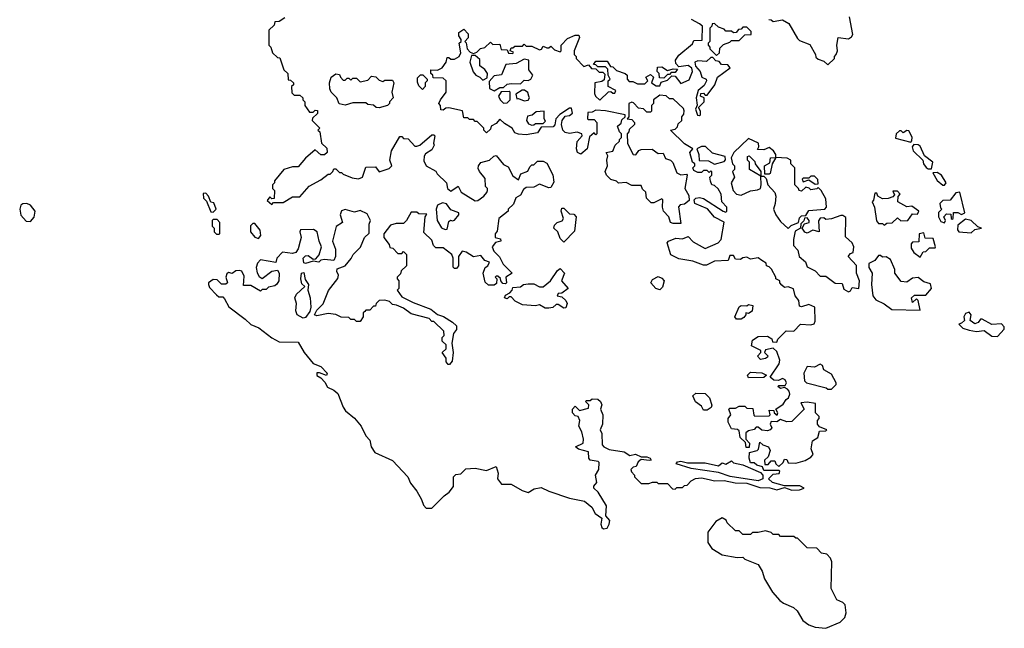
# Model space of a CAD drawing. Extents: x 1980017 to 2252640, y 74400 to 266395.
# Tile 215 of 256: x 2132458 to 2137682, y 150312 to 153540. Entities that reach past the tile are written whole.
import ezdxf

# ---------------------------------------------------------------- set-up
doc = ezdxf.new("R2010")
doc.units = 0

msp = doc.modelspace()

# ---------------------------------------------------------------- linework, layer by layer
at = {"layer": '0CON20XD'}
for points in [[(2133865, 153550), (2133835, 153530), (2133811.7, 153528.3), (2133808.3, 153511.7), (2133780, 153485), (2133780, 153405), (2133790, 153395), (2133800, 153365), (2133825, 153340), (2133838.3, 153338.3), (2133860, 153275), (2133880, 153255), (2133881.7, 153221.7), (2133895, 153220), (2133910, 153205), (2133910, 153195), (2133900, 153185), (2133901.7, 153151.7), (2133915, 153140), (2133945, 153140), (2133960, 153125), (2133960, 153115), (2133970, 153105), (2133970, 153085), (2133995, 153050), (2134015, 153050), (2134025, 153060), (2134038.3, 153058.3), (2134038.3, 153041.7), (2134011.7, 153018.3), (2134010, 153005), (2134050, 152965), (2134040, 152955), (2134050, 152945), (2134060, 152885), (2134088.3, 152858.3), (2134090, 152835), (2134075, 152823.3), (2134055, 152823.3), (2134025, 152850), (2133973.6, 152806.4), (2133935, 152760), (2133905, 152760), (2133860, 152745), (2133810, 152685), (2133810, 152675), (2133800, 152665), (2133800, 152645), (2133810, 152635), (2133808.3, 152591.7), (2133795, 152590), (2133785, 152600), (2133771.7, 152581.7), (2133795, 152560), (2133805, 152570), (2133855, 152570), (2133905, 152600), (2133945, 152600), (2133993.6, 152656.4), (2134055, 152690), (2134095, 152720), (2134105, 152720), (2134120, 152735), (2134125, 152750), (2134135, 152750), (2134155, 152730), (2134165, 152730), (2134175, 152720), (2134221.2, 152701.2), (2134255, 152695.8), (2134276.2, 152705), (2134295, 152757.5), (2134345, 152760), (2134365, 152732.5), (2134418.8, 152751.2), (2134432.5, 152765), (2134422.5, 152795), (2134431.2, 152845), (2134475, 152920), (2134485, 152920), (2134495, 152910), (2134518.3, 152908.3), (2134555, 152870), (2134565, 152870), (2134580, 152875), (2134645, 152930), (2134655, 152930), (2134660, 152925), (2134652.5, 152885), (2134657.5, 152875), (2134645, 152850), (2134611.1, 152828.9), (2134604, 152816), (2134602.3, 152792.3), (2134613.8, 152765), (2134665, 152736.7), (2134672.3, 152722.3), (2134722.5, 152675), (2134727.5, 152645), (2134745, 152630), (2134785, 152657.5), (2134800, 152625), (2134875, 152580), (2134888.3, 152581.7), (2134920, 152605), (2134937, 152623), (2134940, 152635), (2134940, 152645), (2134930, 152655), (2134927, 152697), (2134897.5, 152735), (2134890.7, 152750.7), (2134892.5, 152765), (2134905, 152782.5), (2134950, 152795), (2134973, 152817), (2134985, 152820), (2135025, 152772.5), (2135049.3, 152759.3), (2135075, 152712.5), (2135105, 152690), (2135117, 152723), (2135153, 152737), (2135165, 152760), (2135175, 152770), (2135185, 152770), (2135205, 152790), (2135235, 152790), (2135255, 152780), (2135287, 152717), (2135291.7, 152678.3), (2135275, 152650), (2135265, 152647.5), (2135215, 152667.5), (2135185, 152652.5), (2135145, 152650), (2135130.7, 152639.3), (2135115, 152610), (2135090, 152595), (2135078.3, 152561.7), (2135050, 152535), (2135050, 152525), (2135000, 152485), (2134991.7, 152418.3), (2134980, 152405), (2134980, 152385), (2135008.3, 152378.3), (2135010, 152365), (2134981.7, 152358.3), (2134963.8, 152335), (2134972.7, 152312.7), (2135003, 152283), (2135023.6, 152243.6), (2135070, 152195), (2135037.5, 152175), (2135040, 152145), (2135035, 152140), (2135021.7, 152141.7), (2135010, 152155), (2135008.3, 152168.3), (2134995, 152180), (2134985, 152180), (2134980, 152175), (2134990, 152165), (2134988.3, 152141.7), (2134975, 152132.5), (2134945, 152132.5), (2134928.3, 152148.3), (2134917.5, 152195), (2134927.5, 152225), (2134942.5, 152235), (2134950, 152255), (2134925, 152262.5), (2134905, 152290), (2134865, 152282.5), (2134826.7, 152306.7), (2134805, 152312.5), (2134786.7, 152285), (2134786.7, 152235), (2134775, 152220), (2134765, 152220), (2134758.3, 152228.3), (2134757.5, 152275), (2134750, 152295), (2134705, 152330), (2134665, 152330), (2134653, 152343), (2134645, 152370), (2134601.7, 152411.7), (2134610, 152495), (2134618.3, 152508.3), (2134575, 152510), (2134565, 152520), (2134535, 152520), (2134510, 152475), (2134495, 152460), (2134455, 152460), (2134425, 152450), (2134390, 152405), (2134390, 152385), (2134418.3, 152348.3), (2134421.7, 152331.7), (2134438.3, 152328.3), (2134465, 152300), (2134485, 152300), (2134495, 152310), (2134510, 152295), (2134510, 152235), (2134481.7, 152208.3), (2134478.3, 152191.7), (2134460, 152175), (2134460, 152165), (2134470, 152155), (2134470, 152115), (2134460, 152105), (2134485, 152070), (2134545, 152040), (2134640, 152005), (2134675, 151977.5), (2134706.1, 151966.1), (2134755, 151936.7), (2134775, 151916.2), (2134775, 151897.5), (2134760, 151875), (2134750, 151825), (2134757.5, 151775), (2134751.7, 151728.3), (2134738.3, 151711.7), (2134731.7, 151711.7), (2134720, 151725), (2134720, 151745), (2134700, 151775), (2134720, 151795), (2134720, 151815), (2134700, 151835), (2134700, 151855), (2134710, 151865), (2134708.3, 151888.3), (2134655, 151940), (2134645, 151940), (2134630, 151955), (2134535, 151980), (2134495, 152010), (2134457, 152027), (2134435, 152030), (2134420, 152045), (2134395, 152052.5), (2134365, 152050), (2134350, 152035), (2134345, 152020), (2134335, 152020), (2134315, 152000), (2134295, 152000), (2134288.3, 151991.7), (2134280, 151985), (2134280, 151965), (2134265, 151940), (2134245, 151940), (2134235, 151950), (2134215, 151950), (2134205, 151960), (2134163, 151963), (2134135, 151977.5), (2134095, 151982.5), (2134035, 151970), (2134022.5, 151975), (2134035, 152000), (2134067.5, 152032.5), (2134096, 152104), (2134145, 152167.5), (2134148.8, 152185), (2134140, 152205), (2134141.7, 152218.3), (2134185.5, 152234.5), (2134216.9, 152273.1), (2134226.7, 152295), (2134265.7, 152334.3), (2134286.7, 152385), (2134312.5, 152407.5), (2134312.5, 152455), (2134320, 152475), (2134301.2, 152511.2), (2134265, 152528), (2134235, 152518.8), (2134185, 152533.3), (2134164.4, 152525.6), (2134158.8, 152505), (2134170, 152465), (2134136.4, 152443.6), (2134116.7, 152365), (2134133, 152323), (2134133.8, 152285), (2134125, 152262.5), (2134075, 152268.8), (2134056, 152264), (2134045, 152253.3), (2134015, 152260), (2133975, 152247.5), (2133965, 152250), (2133962.5, 152275), (2133975, 152287.5), (2133989.3, 152289.3), (2134015, 152270), (2134028.3, 152271.7), (2134046.7, 152293.3), (2134060, 152335), (2134046.2, 152365), (2134036, 152415), (2134017, 152427), (2133947.5, 152425), (2133943.8, 152415), (2133950.8, 152385), (2133946.2, 152366.2), (2133935.7, 152324.3), (2133922.5, 152305), (2133905, 152300.8), (2133852.3, 152307.7), (2133822.5, 152275), (2133817.5, 152252.5), (2133736.4, 152266.4), (2133720.3, 152249.7), (2133712, 152225), (2133717.7, 152197.7), (2133728.3, 152178.3), (2133745, 152167.5), (2133795, 152206.2), (2133825, 152212.5), (2133833.8, 152195), (2133832.5, 152155), (2133822.9, 152137.1), (2133810.8, 152129.2), (2133778.3, 152121.7), (2133765, 152110), (2133745, 152110), (2133735, 152100), (2133685, 152130), (2133645, 152130), (2133649.3, 152179.3), (2133636.4, 152206.4), (2133625, 152210), (2133605, 152207.5), (2133585, 152193.8), (2133565, 152200), (2133557, 152193), (2133552.5, 152175), (2133560, 152145), (2133551.7, 152138.3), (2133528.3, 152138.3), (2133505, 152160), (2133485, 152162.5), (2133460, 152145), (2133460, 152135), (2133465, 152120), (2133501.7, 152081.7), (2133515, 152070), (2133535, 152070), (2133545, 152060), (2133567, 152017), (2133655, 151952.5), (2133685, 151923.3), (2133726.1, 151906.1), (2133795, 151853.3), (2133835, 151832.5), (2133935, 151830), (2133966.7, 151775), (2134015, 151717.5), (2134055, 151701.2), (2134090, 151665), (2134085, 151652.5), (2134048, 151668), (2134035, 151666.7), (2134035, 151653.3), (2134055, 151640)], [(2134925, 153392.5), (2134955, 153420), (2134968.3, 153408.3), (2135005, 153410), (2135011.7, 153381.7), (2135045, 153380), (2135051.7, 153361.7), (2135075, 153360), (2135078.3, 153368.3), (2135060, 153375), (2135065, 153390), (2135075, 153390), (2135085, 153400), (2135125, 153400), (2135135, 153410), (2135145, 153400), (2135175, 153400), (2135215, 153380), (2135226.4, 153383.6), (2135235, 153400), (2135255, 153390), (2135265, 153390), (2135275, 153400), (2135295, 153380), (2135325, 153370), (2135330, 153375), (2135330, 153405), (2135365, 153440), (2135405, 153457.5), (2135425, 153457.5), (2135427.5, 153445), (2135400, 153375), (2135400, 153355), (2135410, 153345), (2135410, 153335), (2135451.7, 153291.7), (2135475, 153300), (2135491.7, 153281.7), (2135515, 153280), (2135532.5, 153262.5), (2135551.7, 153261.7), (2135561.7, 153251.7), (2135558.3, 153221.7), (2135547, 153213), (2135510, 153205), (2135508.3, 153148.3), (2135512.5, 153135), (2135535, 153112.5), (2135581.7, 153158.3), (2135595, 153160), (2135605, 153150), (2135615, 153150), (2135620, 153165), (2135580, 153185), (2135580, 153215), (2135590, 153225), (2135580, 153245), (2135578.3, 153278.3), (2135565, 153290), (2135525, 153290), (2135515, 153300), (2135501.7, 153301.7), (2135515, 153320), (2135575, 153320), (2135591.7, 153291.7), (2135605, 153290), (2135625, 153270), (2135670, 153255), (2135680, 153245), (2135680, 153225), (2135691.7, 153211.7), (2135711.7, 153211.7), (2135735, 153200), (2135775, 153200), (2135790, 153215), (2135780, 153235), (2135805, 153250), (2135820, 153235), (2135810, 153205), (2135835, 153190), (2135855, 153190), (2135861.7, 153208.3), (2135895, 153220), (2135918.3, 153241.7), (2135935, 153240), (2135965, 153202.5), (2136009.3, 153220.7), (2136026.7, 153265), (2136023.3, 153283.3), (2136005, 153297.5), (2135955, 153290), (2135938.3, 153308.3), (2135937.5, 153325), (2135955, 153352.5), (2136028.3, 153411.7), (2136035, 153430), (2136078.3, 153431.7), (2136080, 153505), (2136065, 153517.5), (2136021.7, 153541.7)], [(2136431.7, 153541.7), (2136445, 153540), (2136455, 153530), (2136505, 153540), (2136539.3, 153519.3), (2136585, 153440), (2136595, 153430), (2136649.3, 153409.3), (2136680, 153355), (2136681.7, 153341.7), (2136695, 153330), (2136725, 153320), (2136745, 153300), (2136780, 153335), (2136780, 153345), (2136790, 153355), (2136797.5, 153375), (2136792.5, 153405), (2136800, 153445), (2136855, 153438.8), (2136871.4, 153448.6), (2136878.1, 153461.9), (2136861.2, 153555)], [(2135575, 150844), (2135585.7, 150864.3), (2135588, 150885), (2135568.3, 150908.3), (2135571.7, 150961.7), (2135526.2, 151035), (2135503.8, 151055), (2135504.1, 151065.9), (2135520, 151085), (2135512.5, 151125), (2135530, 151155), (2135531.7, 151191.7), (2135527, 151197), (2135483.8, 151203.8), (2135476.7, 151215), (2135475, 151248.8), (2135422.4, 151262.4), (2135406.7, 151275), (2135447.5, 151295), (2135450, 151315), (2135440, 151355), (2135423.8, 151385), (2135430, 151415), (2135420, 151435), (2135405, 151440), (2135390, 151455), (2135390, 151475), (2135405, 151490), (2135428.3, 151468.3), (2135475, 151480), (2135477.5, 151497.5), (2135460, 151515), (2135465, 151520), (2135485, 151520), (2135495, 151530), (2135525, 151527.5), (2135540, 151515), (2135547, 151497), (2135540, 151475), (2135552.5, 151445), (2135550, 151395), (2135537.5, 151365), (2135546.1, 151346.1), (2135547.5, 151285), (2135556.7, 151275), (2135585, 151261.4), (2135665, 151248.1), (2135695, 151228.8), (2135725, 151235.7), (2135755, 151222.5), (2135785, 151222.5), (2135803.3, 151215), (2135807.5, 151205), (2135798.1, 151201.9), (2135755, 151207.5), (2135740, 151195), (2135729.3, 151170.7), (2135713, 151167), (2135700, 151155), (2135703, 151143), (2135720, 151125), (2135720, 151115), (2135755, 151080), (2135795, 151080), (2135815, 151087.5), (2135837.5, 151087.5), (2135845, 151080), (2135895, 151080), (2135921.7, 151051.7), (2135935, 151050), (2135945, 151060), (2135975, 151060), (2135985, 151070), (2135998.3, 151071.7), (2136020, 151095), (2136043.9, 151106.1), (2136075, 151110), (2136115, 151101.2), (2136145, 151093.8), (2136195, 151096.2), (2136254.2, 151084.2), (2136315, 151082), (2136385, 151060), (2136437.7, 151057.7), (2136475, 151046.7), (2136515, 151060), (2136555, 151044.2), (2136595, 151046.7), (2136620, 151055), (2136597.7, 151067.7), (2136515, 151067.5), (2136452.5, 151085), (2136430, 151105), (2136455, 151130), (2136487, 151133), (2136490, 151145), (2136485, 151150), (2136405, 151150), (2136398.3, 151168.3), (2136368.3, 151178.3), (2136355, 151190), (2136335, 151190), (2136327.5, 151215), (2136330, 151245), (2136370, 151255), (2136377, 151263), (2136385, 151300), (2136400, 151285), (2136430, 151275), (2136440, 151255), (2136428.3, 151221.7), (2136410, 151205), (2136411.7, 151181.7), (2136428.3, 151181.7), (2136445, 151200), (2136465, 151200), (2136470, 151185), (2136485, 151170), (2136508.3, 151191.7), (2136515, 151210), (2136528.3, 151208.3), (2136535, 151190), (2136575, 151187.5), (2136625, 151202.5), (2136655, 151220), (2136667.5, 151235), (2136657.5, 151265), (2136663.3, 151306.7), (2136692.5, 151325), (2136701.7, 151358.3), (2136735, 151360), (2136740, 151365), (2136701.7, 151381.7), (2136690, 151395), (2136690, 151415), (2136700, 151425), (2136700, 151435), (2136680, 151455), (2136680, 151505), (2136635, 151512.5), (2136601.7, 151508.3), (2136620, 151475), (2136555, 151410), (2136528.3, 151408.3), (2136495, 151420), (2136475, 151407.5), (2136445, 151410), (2136440, 151395), (2136447.5, 151375), (2136440, 151365), (2136425, 151360), (2136395, 151363.3), (2136375, 151380), (2136365, 151380), (2136355, 151367.5), (2136325, 151360), (2136310.7, 151349.3), (2136310, 151315), (2136330, 151295), (2136328.3, 151271.7), (2136311.7, 151271.7), (2136308.3, 151298.3), (2136280, 151325), (2136275, 151360), (2136267, 151367), (2136235, 151370), (2136217.5, 151405), (2136217.5, 151425), (2136230, 151445), (2136220, 151475), (2136225, 151480), (2136255, 151480), (2136275, 151490), (2136305, 151490), (2136315, 151480), (2136348.3, 151478.3), (2136353, 151443), (2136358.3, 151438.3), (2136435, 151440), (2136440, 151445), (2136435, 151470), (2136458.3, 151468.3), (2136460, 151455), (2136477.5, 151442.5), (2136480, 151455), (2136470, 151475), (2136509.3, 151500.7), (2136523.6, 151526.4), (2136536.1, 151533.9), (2136543.3, 151555), (2136540.7, 151570.7), (2136530.7, 151580.7), (2136515, 151590), (2136493.6, 151583.6), (2136480, 151595), (2136485, 151600), (2136519.3, 151600.7), (2136526.7, 151615), (2136519.3, 151629.3), (2136505, 151637.5), (2136483, 151627), (2136458.3, 151628.3), (2136440, 151645), (2136487.5, 151715), (2136490, 151735), (2136475, 151780), (2136455, 151797.5), (2136415, 151790), (2136410, 151775), (2136427, 151757), (2136425, 151750), (2136415, 151742.5), (2136388.3, 151738.3), (2136372.5, 151755), (2136390, 151775), (2136390, 151785), (2136340.7, 151810.7), (2136345, 151840), (2136375, 151860), (2136425, 151862.5), (2136448.3, 151848.3), (2136451.7, 151831.7), (2136475, 151830), (2136480, 151845), (2136525, 151890), (2136565, 151887.5), (2136600, 151925), (2136655, 151922.5), (2136672.5, 151927.5), (2136678.3, 151941.7), (2136676.4, 152016.4), (2136645, 152030), (2136605, 152017.5), (2136595, 152020), (2136591.7, 152051.7), (2136572.5, 152075), (2136562.5, 152112.5), (2136535, 152122.5), (2136515, 152120), (2136501.7, 152131.7), (2136490, 152145), (2136490, 152155), (2136470, 152165), (2136470, 152175), (2136446.4, 152216.4), (2136435, 152230), (2136420, 152235), (2136418.3, 152248.3), (2136395, 152262.5), (2136375, 152276.7), (2136335, 152270), (2136315, 152280), (2136295, 152277.5), (2136281.7, 152268.3), (2136255, 152270), (2136245, 152290), (2136225, 152290), (2136216.4, 152263.6), (2136145, 152260), (2136101.7, 152238.3), (2136085, 152237.5), (2136029.3, 152259.3), (2135955, 152272.5), (2135913.3, 152293.3), (2135893.3, 152356.7), (2135900, 152365), (2135938.3, 152381.7), (2135975, 152377.5), (2136005, 152390), (2136031.7, 152361.7), (2136095, 152326.7), (2136163.6, 152356.4), (2136180, 152375), (2136195.8, 152465.8), (2136145, 152492), (2136106.9, 152536.9), (2136040, 152565), (2136036.7, 152585), (2136045, 152593.3), (2136065, 152596.7), (2136085, 152591.2), (2136190, 152525), (2136205, 152520), (2136210, 152525), (2136210, 152545), (2136182.5, 152575), (2136180, 152615), (2136163, 152643), (2136145, 152660), (2136130, 152665), (2136123, 152683), (2136120, 152705), (2136130, 152715), (2136130, 152735), (2136123, 152737), (2136115, 152730), (2136105, 152740), (2136085, 152740), (2136075, 152730), (2136055, 152730), (2136035, 152740), (2136030, 152755), (2136040, 152765), (2136040, 152775), (2136027.5, 152785), (2136012.5, 152835), (2136030, 152855), (2135985, 152882.5), (2135910, 152955), (2135935, 152960), (2135948.3, 152971.7), (2135951.7, 152988.3), (2135970, 153005), (2135970, 153025), (2135981.7, 153038.3), (2135983, 153057), (2135979.3, 153069.3), (2135925, 153120), (2135905, 153120), (2135887, 153137), (2135855, 153140), (2135820, 153115), (2135820, 153095), (2135810, 153085), (2135810, 153055), (2135805, 153050), (2135785, 153050), (2135767, 153067), (2135741.7, 153071.7), (2135715, 153100), (2135705, 153102.5), (2135690, 153095), (2135690, 153025), (2135680, 153015), (2135705, 153010), (2135720, 152995), (2135720, 152985), (2135691.7, 152958.3), (2135690, 152945), (2135680, 152935), (2135683, 152883), (2135712.5, 152825), (2135727, 152823), (2135743.6, 152846.4), (2135755, 152852.5), (2135813, 152853), (2135845, 152830), (2135871.7, 152831.7), (2135884.1, 152804.1), (2135910, 152795), (2135923, 152783), (2135945, 152727.5), (2135965, 152717.5), (2135995, 152720), (2136000, 152715), (2135987.5, 152645), (2136007.5, 152607.5), (2136009.3, 152580.7), (2135985, 152562.5), (2135961.7, 152558.3), (2135953, 152547), (2135965, 152460), (2135925, 152460), (2135910, 152465), (2135902.5, 152495), (2135873.3, 152525), (2135867.5, 152545), (2135870, 152585), (2135865, 152590), (2135821.7, 152568.3), (2135808.3, 152568.3), (2135783, 152593), (2135780, 152625), (2135761.7, 152641.7), (2135755, 152660), (2135705, 152660), (2135675, 152676.7), (2135635, 152672.5), (2135623.6, 152683.6), (2135595, 152693.3), (2135571.2, 152715), (2135563.3, 152735), (2135576.7, 152765), (2135572.5, 152795), (2135577.5, 152817.5), (2135570, 152835), (2135605, 152842.5), (2135617.5, 152875), (2135640, 152895), (2135640, 152905), (2135650, 152915), (2135650, 152935), (2135640, 152945), (2135630, 152975), (2135648.3, 152991.7), (2135651.7, 153008.3), (2135670, 153025), (2135670, 153035), (2135565, 153057.5), (2135515, 153060), (2135495, 153050), (2135471.7, 153048.3), (2135470, 153015), (2135475, 153010), (2135505, 153010), (2135520, 152995), (2135520, 152935), (2135515, 152930), (2135505, 152940), (2135481.7, 152918.3), (2135468, 152855), (2135435, 152827.1), (2135417.5, 152835), (2135411.4, 152855), (2135415.9, 152894.1), (2135442.5, 152925), (2135440, 152935), (2135415, 152943.3), (2135375, 152936.2), (2135351.2, 152941.2), (2135340, 152955), (2135332.5, 152985), (2135336.7, 153005), (2135351.7, 153028.3), (2135375, 153032.5), (2135390, 153045), (2135385, 153070), (2135375, 153070), (2135323.3, 153036.7), (2135302.5, 153015), (2135297.5, 152982.5), (2135288.3, 152971.7), (2135225, 152970), (2135205, 152940), (2135145, 152930), (2135105, 152932.5), (2135085, 152940), (2135070, 152965), (2135029.3, 152989.3), (2135005, 153012.5), (2134985, 152990), (2134960, 152975), (2134955, 152960), (2134935, 152940), (2134920, 152955), (2134920, 152965), (2134885, 153000), (2134875, 153000), (2134865, 153010), (2134845, 153010), (2134835, 153020), (2134815, 153020), (2134807, 153057), (2134735, 153072.5), (2134718.3, 153071.7), (2134705, 153060), (2134691.7, 153061.7), (2134690, 153085), (2134682.5, 153095), (2134690, 153115), (2134720, 153155), (2134720, 153215), (2134705, 153230), (2134651.7, 153231.7), (2134650, 153245), (2134640, 153255), (2134640, 153275), (2134675, 153272.5), (2134700, 153285), (2134720, 153315), (2134725, 153340), (2134735, 153340), (2134745, 153330), (2134765, 153330), (2134790, 153345), (2134797.5, 153365), (2134790, 153415), (2134800, 153425), (2134800, 153435), (2134787.5, 153455), (2134788.3, 153471.7), (2134815, 153490), (2134836.7, 153465), (2134837, 153443), (2134820, 153425), (2134827, 153417), (2134832.5, 153385), (2134847.5, 153367.5), (2134865, 153360), (2134882.5, 153367.5), (2134903, 153387), (2134925, 153392.5)], [(2136155, 153350), (2136170, 153365), (2136171.7, 153388.3), (2136191.7, 153408.3), (2136225, 153420), (2136235, 153430), (2136275, 153430), (2136305, 153460), (2136338.3, 153461.7), (2136338.3, 153478.3), (2136315, 153500), (2136295, 153500), (2136285, 153490), (2136271.7, 153488.3), (2136258.3, 153471.7), (2136245, 153470), (2136235, 153480), (2136205, 153480), (2136195, 153490), (2136165, 153500), (2136145, 153520), (2136131.7, 153518.3), (2136130, 153505), (2136120, 153495), (2136120, 153425), (2136110, 153415), (2136110, 153405), (2136120, 153395), (2136120, 153385), (2136155, 153350)], [(2134915, 153220), (2134938.3, 153231.7), (2134940, 153255), (2134926.4, 153276.4), (2134900, 153295), (2134899.3, 153329.3), (2134875, 153350), (2134855, 153350), (2134846.7, 153315), (2134863, 153263), (2134877.5, 153245), (2134900, 153235), (2134915, 153220)], [(2134975, 153162.5), (2135005, 153180), (2135025, 153180), (2135045, 153197.5), (2135065, 153202.5), (2135115, 153200), (2135135, 153220), (2135155, 153217.5), (2135170, 153225), (2135180, 153245), (2135160, 153275), (2135160, 153325), (2135135, 153330), (2135091.7, 153308.3), (2135037.5, 153302.5), (2135015, 153247.5), (2134975, 153242.5), (2134948.3, 153211.7), (2134950, 153175), (2134975, 153162.5)], [(2136065, 153032.5), (2136070, 153035), (2136070, 153055), (2136060, 153075), (2136090, 153105), (2136090, 153125), (2136070, 153135), (2136071.7, 153148.3), (2136085, 153150), (2136095, 153140), (2136105, 153140), (2136146.7, 153195), (2136160, 153235), (2136227.5, 153285), (2136215, 153300), (2136181.7, 153301.7), (2136168.3, 153318.3), (2136151.7, 153321.7), (2136135, 153340), (2136125, 153340), (2136101.7, 153318.3), (2136055, 153322.5), (2136040, 153315), (2136043, 153293), (2136067.5, 153265), (2136077.5, 153235), (2136100, 153225), (2136102.5, 153215), (2136089.5, 153190.5), (2136057.5, 153165), (2136047.5, 153125), (2136053, 153087), (2136042.5, 153065), (2136053.9, 153033.9), (2136065, 153032.5)], [(2135875, 153230), (2135851.7, 153231.7), (2135850, 153255), (2135840, 153265), (2135841.7, 153288.3), (2135865, 153290), (2135895, 153270), (2135925, 153280), (2135948.3, 153278.3), (2135935, 153260), (2135915, 153260), (2135905, 153250), (2135895, 153250), (2135875, 153230)], [(2134365, 153073.3), (2134350, 153075), (2134335, 153087.5), (2134305, 153090), (2134295, 153100), (2134225, 153100), (2134185, 153087.5), (2134153, 153093), (2134140, 153125), (2134110, 153155), (2134103, 153173), (2134102.5, 153205), (2134110, 153235), (2134135, 153252.5), (2134155, 153250), (2134160, 153235), (2134175, 153220), (2134185, 153220), (2134195, 153230), (2134205, 153230), (2134215, 153220), (2134225, 153230), (2134245, 153230), (2134265, 153210), (2134305, 153220), (2134325, 153240), (2134347, 153237), (2134365, 153220), (2134385, 153212.5), (2134395, 153220), (2134435, 153220), (2134442.5, 153205), (2134432.5, 153155), (2134440, 153125), (2134420, 153105), (2134420, 153095), (2134410, 153085), (2134365, 153073.3)], [(2134595, 153170), (2134575, 153190), (2134568.3, 153208.3), (2134568.3, 153231.7), (2134585, 153247.5), (2134597, 153247), (2134620, 153225), (2134620, 153215), (2134610, 153205), (2134610, 153185), (2134595, 153170)], [(2135025, 153097.5), (2135045, 153100), (2135060, 153115), (2135060, 153155), (2135055, 153160), (2135011.7, 153158.3), (2134997.5, 153135), (2135007.5, 153115), (2135025, 153097.5)], [(2135135, 153110), (2135155, 153112.5), (2135162.5, 153125), (2135160, 153135), (2135153.6, 153153.6), (2135137, 153167), (2135123, 153167), (2135090, 153145), (2135095, 153120), (2135105, 153122.5), (2135135, 153110)], [(2135175, 152980), (2135185, 152982.5), (2135195, 152990), (2135235, 152990), (2135248.3, 153001.7), (2135240, 153015), (2135240, 153055), (2135198.3, 153051.7), (2135177, 153033), (2135151.7, 153028.3), (2135147.5, 153005), (2135157, 152987), (2135175, 152980)], [(2137185, 152890), (2137191.7, 152898.3), (2137193, 152917), (2137175, 152950), (2137165, 152952.5), (2137145, 152940), (2137135, 152950), (2137125, 152950), (2137107.5, 152935), (2137105, 152912.5), (2137185, 152890)], [(2136535, 152432.5), (2136551.7, 152448.3), (2136590, 152465), (2136595, 152490), (2136605, 152500), (2136628.3, 152501.7), (2136645, 152527.5), (2136730, 152535), (2136737.5, 152545), (2136735, 152590), (2136710, 152635), (2136695, 152650), (2136687, 152643), (2136655, 152637.5), (2136646.7, 152646.7), (2136628.3, 152651.7), (2136605, 152630), (2136592.5, 152635), (2136590, 152645), (2136570, 152665), (2136570, 152755), (2136550, 152775), (2136550, 152795), (2136530, 152805), (2136470, 152810), (2136450, 152775), (2136440, 152725), (2136435, 152720), (2136411.7, 152721.7), (2136410, 152765), (2136438.3, 152781.7), (2136441.7, 152808.3), (2136470, 152810), (2136470, 152825), (2136457.5, 152845), (2136435, 152862.5), (2136405, 152850), (2136371.7, 152851.7), (2136380, 152865), (2136377.5, 152885), (2136325, 152910), (2136247.5, 152835), (2136233, 152807), (2136240, 152775), (2136250, 152765), (2136250, 152745), (2136240, 152735), (2136250, 152705), (2136232.5, 152675), (2136242.5, 152635), (2136260, 152615), (2136285, 152610), (2136335, 152632.5), (2136373, 152637), (2136387.5, 152645), (2136392.5, 152665), (2136390, 152710), (2136330, 152745), (2136330, 152785), (2136320, 152795), (2136320, 152815), (2136328.3, 152818.3), (2136358.3, 152788.3), (2136360, 152775), (2136390, 152735), (2136390, 152710), (2136405, 152710), (2136418.3, 152698.3), (2136427.5, 152665), (2136463.6, 152623.6), (2136468.8, 152605), (2136466.7, 152565), (2136457.5, 152535), (2136470, 152505), (2136495, 152470), (2136535, 152432.5)], [(2136145, 152773.3), (2136195, 152787.5), (2136203, 152797), (2136200, 152815), (2136133, 152833), (2136097, 152867), (2136075, 152866.7), (2136050, 152855), (2136061.2, 152825), (2136063.3, 152793.3), (2136111.7, 152791.7), (2136145, 152773.3)], [(2137278.3, 152748.3), (2137295, 152750), (2137303.3, 152785), (2137257.5, 152817.5), (2137235, 152870), (2137225, 152876.7), (2137202.5, 152877.5), (2137192.5, 152865), (2137197.5, 152845), (2137250, 152795), (2137252.5, 152775), (2137267, 152757), (2137278.3, 152748.3)], [(2136678.3, 152668.3), (2136695, 152670), (2136691.7, 152691.7), (2136675, 152710), (2136655, 152710), (2136645, 152700), (2136615, 152700), (2136610, 152695), (2136615, 152680), (2136645, 152690), (2136678.3, 152668.3)], [(2137365, 152662.5), (2137372.5, 152675), (2137348.8, 152715), (2137325, 152730), (2137301.7, 152728.3), (2137325, 152687.5), (2137355, 152662.5), (2137365, 152662.5)], [(2133485, 152520), (2133500, 152535), (2133488.3, 152568.3), (2133471.7, 152571.7), (2133460, 152605), (2133445, 152620), (2133431.7, 152618.3), (2133433, 152593), (2133448.3, 152578.3), (2133471.7, 152521.7), (2133485, 152520)], [(2137045, 152450), (2137058.3, 152461.7), (2137087.5, 152462.5), (2137115, 152490), (2137132.5, 152472.5), (2137170, 152475), (2137195, 152510), (2137221.7, 152508.3), (2137227.5, 152525), (2137191.7, 152551.7), (2137165, 152547.5), (2137117.5, 152575), (2137118.3, 152601.7), (2137130, 152615), (2137115, 152630), (2137090, 152630), (2137098.3, 152611.7), (2137090, 152600), (2137065, 152591.2), (2137035, 152590), (2137010, 152605), (2137005, 152620), (2136995, 152620), (2136987, 152583), (2136980, 152575), (2136992.5, 152545), (2137003, 152473), (2137015, 152460), (2137035, 152460), (2137045, 152450)], [(2137365, 152462.5), (2137370, 152475), (2137360, 152495), (2137375, 152510), (2137398.3, 152508.3), (2137400, 152485), (2137405, 152482.5), (2137410, 152485), (2137413, 152517), (2137435, 152516.7), (2137455, 152507.5), (2137472.5, 152515), (2137445, 152626.2), (2137425, 152622.5), (2137395, 152583.3), (2137355, 152582), (2137338.8, 152565), (2137342.5, 152542.5), (2137350, 152535), (2137333, 152517), (2137332.5, 152495), (2137345, 152470), (2137365, 152462.5)], [(2132515, 152470), (2132535, 152493.3), (2132540, 152525), (2132515, 152556), (2132495, 152565.8), (2132475, 152563.8), (2132464.2, 152555.8), (2132458, 152535), (2132463.5, 152503.5), (2132491.7, 152471.7), (2132515, 152470)], [(2134715, 152427.5), (2134725, 152430), (2134735, 152470), (2134743, 152477), (2134755, 152472.5), (2134765, 152477.5), (2134787.5, 152505), (2134787.5, 152515), (2134745, 152532.5), (2134723, 152563), (2134701.7, 152568.3), (2134674, 152556), (2134666.7, 152535), (2134672, 152475), (2134695, 152436.7), (2134715, 152427.5)], [(2135345, 152360), (2135325, 152380), (2135312.5, 152415), (2135292.5, 152435), (2135295, 152450), (2135310, 152465), (2135336.7, 152473.3), (2135343.3, 152485), (2135330, 152525), (2135335, 152540), (2135345, 152540), (2135375, 152510), (2135398.3, 152508.3), (2135410, 152495), (2135401.7, 152418.3), (2135345, 152360)], [(2133515, 152402.5), (2133520, 152405), (2133520, 152465), (2133505, 152480), (2133485, 152480), (2133480, 152475), (2133480, 152445), (2133490, 152435), (2133490, 152415), (2133503, 152403), (2133515, 152402.5)], [(2136855, 152097.5), (2136865, 152102.5), (2136875, 152120), (2136910, 152115), (2136913.3, 152155), (2136897.5, 152195), (2136897, 152237), (2136852.5, 152285), (2136865, 152300), (2136880, 152305), (2136883.3, 152335), (2136875, 152357.5), (2136838.3, 152388.3), (2136840.7, 152490.7), (2136825, 152502.5), (2136815, 152502.5), (2136765, 152483.3), (2136735, 152480), (2136725, 152490), (2136705, 152487.5), (2136696.4, 152473.6), (2136700, 152415), (2136665, 152423.3), (2136635, 152407.5), (2136623.6, 152413.6), (2136610, 152435), (2136621.7, 152458.3), (2136646.2, 152463.8), (2136646.7, 152475), (2136635, 152490), (2136621.7, 152488.3), (2136617.5, 152472.5), (2136602.5, 152457.5), (2136600, 152435), (2136571.7, 152418.3), (2136562.5, 152375), (2136563, 152343), (2136587, 152317), (2136592.5, 152285), (2136626.4, 152256.4), (2136635, 152230), (2136678.3, 152208.3), (2136705, 152180), (2136735, 152180), (2136785, 152142.5), (2136821.7, 152141.7), (2136830.7, 152110.7), (2136855, 152097.5)], [(2137505, 152410), (2137525, 152427.5), (2137560, 152435), (2137541.7, 152441.7), (2137505.8, 152475.8), (2137475, 152482.5), (2137435, 152450), (2137432.5, 152425), (2137440, 152415), (2137505, 152410)], [(2133725, 152378.8), (2133737.5, 152395), (2133733.9, 152423.9), (2133705, 152460), (2133695, 152460), (2133683, 152447), (2133682.5, 152415), (2133706.1, 152386.1), (2133725, 152378.8)], [(2137235, 152280), (2137251.7, 152308.3), (2137265, 152310), (2137285, 152330), (2137315, 152330), (2137317.5, 152335), (2137305, 152380), (2137261.7, 152381.7), (2137255, 152410), (2137230, 152405), (2137228.3, 152361.7), (2137195, 152360), (2137188.3, 152351.7), (2137188.3, 152328.3), (2137202.5, 152305), (2137235, 152280)], [(2137235, 152000), (2137225, 152050), (2137215, 152060), (2137195, 152040), (2137190, 152065), (2137205, 152080), (2137265, 152080), (2137296.2, 152113.8), (2137289.5, 152139.5), (2137255, 152150), (2137225, 152173.3), (2137195, 152170), (2137165, 152147.5), (2137135, 152152.5), (2137100, 152195), (2137100, 152215), (2137078.3, 152268.3), (2137055, 152282.5), (2137035, 152280), (2137025, 152290), (2137015, 152290), (2136995, 152262.5), (2136963.3, 152246.7), (2136962.5, 152225), (2136980, 152195), (2136976.7, 152135), (2136983.3, 152075), (2137000, 152055), (2137045, 152032.5), (2137085, 152003.3), (2137235, 152000)], [(2135345, 152010), (2135315, 152030), (2135305, 152030), (2135286.2, 152013.8), (2135265, 152010), (2135245, 152010), (2135215, 152027.5), (2135195, 152022.5), (2135125, 152027.5), (2135087, 152047), (2135065, 152070), (2135055, 152070), (2135045, 152060), (2135030, 152065), (2135035, 152080), (2135058.3, 152091.7), (2135070, 152105), (2135075, 152120), (2135115, 152122.5), (2135130, 152135), (2135155, 152140), (2135185, 152140), (2135215, 152123.8), (2135235, 152123.3), (2135274.2, 152155.8), (2135310.7, 152209.3), (2135325, 152220), (2135347.5, 152195), (2135332.5, 152155), (2135367.5, 152115), (2135335, 152090), (2135315, 152087.5), (2135310, 152075), (2135335, 152070), (2135355, 152050), (2135362.5, 152035), (2135355, 152012.5), (2135345, 152010)], [(2133962.5, 151957.5), (2133930, 151975), (2133923.6, 151996.4), (2133926.2, 152035), (2133917.5, 152065), (2133925.7, 152084.3), (2133970, 152125), (2133955, 152140), (2133950, 152165), (2133953.3, 152195), (2133965, 152200), (2133973, 152163), (2133990, 152135), (2133987.5, 152105), (2133998.8, 152065), (2134002.5, 152015), (2133996.7, 151993.3), (2133975, 151960), (2133962.5, 151957.5)], [(2135855, 152106.7), (2135833.3, 152115), (2135806.7, 152145), (2135815, 152162.5), (2135845, 152177.5), (2135865, 152170), (2135876.7, 152155), (2135867.7, 152122.3), (2135855, 152106.7)], [(2136261.2, 151951.2), (2136252.5, 151965), (2136275, 152016.7), (2136285, 152023.8), (2136315, 152022.5), (2136325, 152028.8), (2136347.5, 152025), (2136343.3, 151995), (2136325, 151982.5), (2136310, 151985), (2136310, 151975), (2136299.3, 151960.7), (2136285, 151952.5), (2136261.2, 151951.2)], [(2137645, 151860), (2137681.7, 151898.3), (2137681.7, 151911.7), (2137667.5, 151927.5), (2137615, 151923.3), (2137565, 151952.5), (2137555, 151952.5), (2137542.5, 151935), (2137525, 151926.7), (2137500, 151945), (2137506.2, 151975), (2137495, 151988.8), (2137475, 151982.5), (2137467.5, 151965), (2137470, 151945), (2137455, 151930), (2137440, 151925), (2137462.5, 151905), (2137495, 151893.3), (2137535, 151886.2), (2137575, 151892.5), (2137615, 151862.5), (2137645, 151860)], [(2136765, 151580), (2136790, 151605), (2136790, 151615), (2136765, 151660), (2136723.6, 151683.6), (2136716.4, 151706.4), (2136705, 151712.5), (2136675, 151697.5), (2136635, 151700), (2136617.5, 151665), (2136622.5, 151625), (2136632.5, 151615), (2136737, 151587), (2136745, 151580), (2136765, 151580)], [(2136325, 151640), (2136320, 151655), (2136335, 151670), (2136395, 151667.5), (2136420, 151655), (2136405, 151642.5), (2136325, 151640)], [(2134055, 151640), (2134077.3, 151617.3), (2134090.7, 151590.7), (2134125, 151576.2), (2134145, 151557.5), (2134173.3, 151485), (2134186.7, 151465), (2134235, 151426.7), (2134270, 151385), (2134295, 151332.5), (2134315, 151310), (2134322.5, 151275), (2134342.5, 151245), (2134435, 151202.5), (2134516.7, 151115), (2134531.7, 151081.7), (2134565, 151040), (2134590, 150995), (2134600, 150965), (2134615, 150950), (2134645, 150950), (2134710, 151015), (2134736.4, 151033.6), (2134760, 151065), (2134760, 151115), (2134771.7, 151128.3), (2134798.3, 151131.7), (2134825, 151157.5), (2134875, 151162.5), (2134935, 151150), (2134985, 151170), (2134996.7, 151135), (2134993.3, 151105), (2135015, 151077.5), (2135065, 151077.5), (2135123, 151043), (2135155, 151032.5), (2135188.3, 151051.7), (2135225, 151060), (2135265, 151040), (2135375, 151002.5), (2135455, 150987.5), (2135493.3, 150955), (2135510.5, 150920.5), (2135547, 150897), (2135540.8, 150865), (2135547, 150847), (2135555, 150840), (2135575, 150844)], [(2136105, 151470), (2136085, 151470), (2136075, 151490), (2136043, 151513), (2136030, 151545), (2136045, 151560), (2136095, 151557.5), (2136117.5, 151535), (2136130, 151495), (2136126.4, 151483.6), (2136105, 151470)], [(2136375, 151093.8), (2136228, 151118), (2136165, 151138), (2136020.3, 151160.3), (2135940, 151185), (2135947.5, 151195), (2135965, 151199.2), (2136000.8, 151190.8), (2136095, 151190.6), (2136165, 151173.3), (2136185, 151190), (2136205, 151183.3), (2136235, 151200), (2136245, 151190), (2136295, 151180), (2136388.3, 151138.3), (2136400, 151125), (2136400, 151105), (2136375, 151093.8)], [(2136735, 150312.5), (2136810, 150345), (2136835, 150370), (2136842.5, 150395), (2136837, 150437), (2136825, 150450), (2136793.6, 150463.6), (2136763, 150523), (2136767.5, 150665), (2136760, 150685), (2136740, 150705), (2136711.7, 150711.7), (2136687, 150737), (2136635, 150740), (2136585, 150790), (2136575, 150790), (2136565, 150800), (2136495, 150800), (2136485, 150810), (2136455, 150810), (2136445, 150820), (2136415, 150830), (2136375, 150820), (2136345, 150820), (2136335, 150810), (2136295, 150810), (2136275, 150830), (2136255, 150830), (2136211.7, 150871.7), (2136206.4, 150886.4), (2136185, 150897.5), (2136151.7, 150878.3), (2136108.3, 150821.7), (2136108.3, 150768.3), (2136130, 150735), (2136185, 150702.5), (2136265, 150687.5), (2136295, 150690), (2136305, 150680), (2136375, 150650), (2136397.5, 150615), (2136410, 150575), (2136452.5, 150505), (2136490.7, 150460.7), (2136510, 150445), (2136563, 150423), (2136582.5, 150405), (2136613.6, 150353.6), (2136645, 150330), (2136678.3, 150318.3), (2136735, 150312.5)]]:
    msp.add_lwpolyline(points, dxfattribs=at)

doc.saveas('drawing.dxf')
